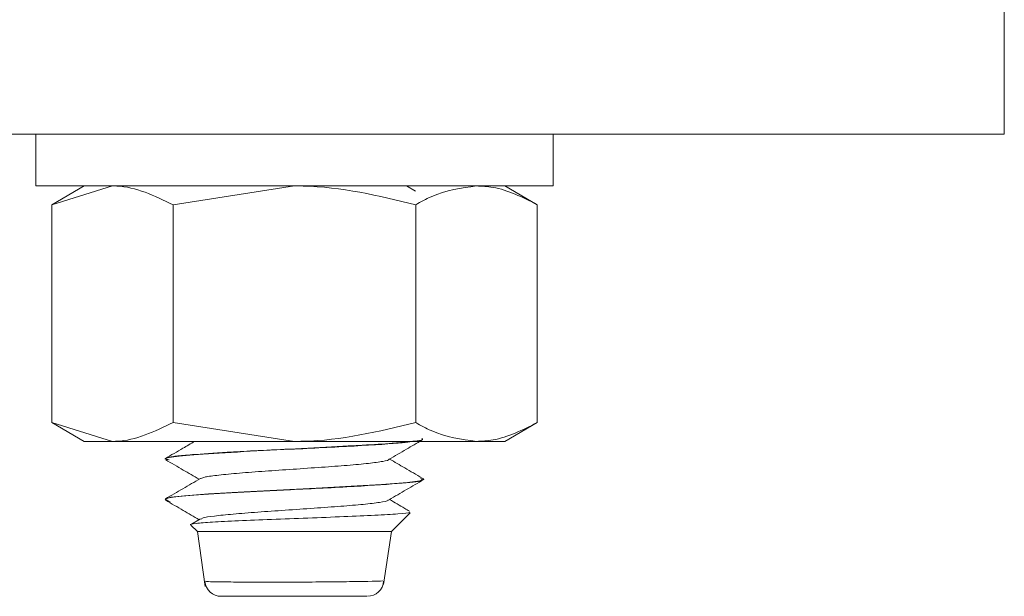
# Model space of a CAD drawing. Header units: millimetres. Extents: x 299 to 1025, y 4 to 1359.
# Tile 39 of 48: x 888 to 919, y 1260 to 1278. Entities that reach past the tile are written whole.
import ezdxf

# ---------------------------------------------------------------- set-up
doc = ezdxf.new("R2010")
doc.units = ezdxf.units.MM

msp = doc.modelspace()

# ---------------------------------------------------------------- linework, layer by layer
at = {"color": 7, "linetype": 'Continuous', "lineweight": 15}
for p, q in [((918.91, 1274.077), (918.91, 1278.077)), ((869.312, 1274.077), (918.91, 1274.077)), ((888.962, 1274.077), (888.962, 1272.477)), ((904.962, 1272.477), (904.962, 1274.077)), ((891.165, 1272.477), (888.962, 1272.477)), ((890.462, 1272.477), (889.456, 1271.896)), ((889.456, 1271.896), (891.333, 1272.477)), ((904.962, 1272.477), (891.165, 1272.477)), ((893.209, 1271.896), (896.962, 1272.477)), ((900.708, 1272.311), (900.424, 1272.477)), ((904.468, 1271.896), (903.462, 1272.477)), ((889.456, 1271.896), (889.456, 1265.158)), ((893.209, 1271.896), (893.209, 1265.158)), ((900.715, 1271.896), (900.715, 1265.158)), ((904.468, 1271.896), (904.468, 1265.158)), ((889.456, 1265.158), (890.462, 1264.577)), ((889.456, 1265.158), (891.333, 1264.577)), ((893.209, 1265.158), (896.962, 1264.577)), ((903.462, 1264.577), (904.468, 1265.158)), ((890.462, 1264.577), (891.333, 1264.577)), ((891.333, 1264.577), (896.962, 1264.577)), ((896.962, 1264.577), (902.591, 1264.577)), ((902.591, 1264.577), (903.462, 1264.577)), ((892.962, 1264.037), (892.962, 1264.027)), ((900.962, 1263.402), (900.962, 1263.412)), ((892.962, 1262.788), (892.968, 1262.788)), ((892.964, 1262.785), (893.004, 1262.745)), ((892.968, 1262.788), (893.116, 1262.711)), ((899.962, 1261.788), (900.542, 1262.368)), ((893.762, 1261.988), (893.962, 1261.788)), ((894.052, 1262.178), (893.779, 1262.019)), ((893.962, 1261.788), (894.205, 1260.087)), ((893.962, 1261.788), (899.962, 1261.788)), ((899.713, 1260.149), (899.962, 1261.788)), ((899.195, 1259.788), (894.697, 1259.788))]:
    msp.add_line(p, q, dxfattribs=at)
at = {"color": 7, "linetype": 'Continuous', "lineweight": 15, "flags": 128}
msp.add_lwpolyline([(900.857, 1263.445), (900.959, 1263.419), (900.836, 1263.362), (900.453, 1263.311), (899.658, 1263.246), (898.713, 1263.19), (897.629, 1263.133), (896.415, 1263.072), (895.409, 1263.021), (894.305, 1262.955), (893.563, 1262.897), (893.142, 1262.848), (892.962, 1262.788), (892.962, 1262.788)], dxfattribs=at)
at = {"color": 7, "linetype": 'Continuous', "lineweight": 15}
for centre, start, end in [((894.693, 1260.288), 184.6242, 270.0101), ((899.218, 1260.288), 269.9834, 356.3699)]:
    msp.add_arc(centre, 0.5, start, end, dxfattribs=at)
for points, knots in [([(891.333, 1272.477), (891.377, 1272.476), (892.011, 1272.468), (892.632, 1272.172), (893.209, 1271.896)], [0, 0, 0, 0, 0.070215, 1, 1, 1, 1]), ([(896.962, 1272.477), (897.051, 1272.476), (898.318, 1272.468), (899.56, 1272.172), (900.715, 1271.896)], [0, 0, 0, 0, 0.070215, 1, 1, 1, 1]), ([(900.715, 1271.896), (900.872, 1271.984), (901.484, 1272.324), (902.119, 1272.412), (902.591, 1272.477)], [0, 0, 0, 0, 0.257551, 1, 1, 1, 1]), ([(902.591, 1272.477), (902.762, 1272.468), (903.397, 1272.436), (904.015, 1272.125), (904.468, 1271.896)], [0, 0, 0, 0, 0.2686304, 1, 1, 1, 1]), ([(891.333, 1264.577), (891.377, 1264.578), (892.011, 1264.586), (892.632, 1264.882), (893.209, 1265.158)], [0, 0, 0, 0, 0.070215, 1, 1, 1, 1]), ([(896.962, 1264.577), (897.051, 1264.578), (898.318, 1264.586), (899.56, 1264.882), (900.715, 1265.158)], [0, 0, 0, 0, 0.070215, 1, 1, 1, 1]), ([(900.715, 1265.158), (900.872, 1265.07), (901.484, 1264.73), (902.119, 1264.642), (902.591, 1264.577)], [0, 0, 0, 0, 0.257551, 1, 1, 1, 1]), ([(902.591, 1264.577), (902.762, 1264.586), (903.397, 1264.618), (904.015, 1264.93), (904.468, 1265.158)], [0, 0, 0, 0, 0.2686304, 1, 1, 1, 1]), ([(900.899, 1264.662), (900.915, 1264.651), (900.958, 1264.625), (900.739, 1264.594), (900.423, 1264.556), (899.935, 1264.513), (899.331, 1264.474), (898.853, 1264.447), (898.714, 1264.44), (898.659, 1264.437), (898.646, 1264.437), (898.644, 1264.436), (898.644, 1264.436), (898.644, 1264.436), (898.644, 1264.436), (898.644, 1264.436), (898.644, 1264.436), (898.643, 1264.436), (898.641, 1264.436), (898.633, 1264.436), (898.516, 1264.432), (897.938, 1264.394), (896.929, 1264.348), (895.76, 1264.29), (894.703, 1264.233), (893.859, 1264.175), (893.358, 1264.13), (893.104, 1264.093), (892.957, 1264.064), (892.993, 1264.044), (893.006, 1264.037)], [0, 0, 0, 0, 0.047712, 0.122438, 0.160723, 0.227109, 0.324483, 0.347304, 0.358716, 0.361569, 0.361926, 0.362015, 0.362037, 0.362048, 0.36205, 0.362052, 0.362061, 0.362101, 0.362265, 0.362612, 0.364267, 0.392875, 0.512312, 0.60164, 0.673924, 0.788957, 0.866424, 0.903113, 0.965406, 1, 1, 1, 1]), ([(893.089, 1264.006), (893.033, 1264.016), (892.909, 1264.04), (893.138, 1264.094), (893.753, 1264.161), (895.136, 1264.25), (896.948, 1264.337), (898.854, 1264.435), (900.216, 1264.517), (900.511, 1264.563), (900.598, 1264.577)], [0, 0, 0, 0, 0.0561227, 0.1258118, 0.2744113, 0.425506, 0.5740121, 0.750931, 0.9268548, 1, 1, 1, 1]), ([(893.879, 1264.577), (893.756, 1264.506), (893.454, 1264.331), (893.152, 1264.155), (892.972, 1264.051)], [0, 0, 0, 0, 0.404145, 1, 1, 1, 1]), ([(899.886, 1264.023), (900.065, 1264.127), (900.405, 1264.324), (900.745, 1264.522), (900.906, 1264.615)], [0, 0, 0, 0, 0.526615, 1, 1, 1, 1]), ([(892.983, 1264.006), (893.163, 1263.902), (893.507, 1263.702), (893.851, 1263.502), (894.016, 1263.407)], [0, 0, 0, 0, 0.5228891, 1, 1, 1, 1]), ([(894.071, 1263.426), (894.103, 1263.443), (894.176, 1263.481), (894.598, 1263.534), (895.234, 1263.597), (896.037, 1263.658), (896.923, 1263.715), (897.81, 1263.779), (898.62, 1263.836), (899.287, 1263.897), (899.712, 1263.96), (899.907, 1263.999), (899.876, 1264.021), (899.874, 1264.023)], [0, 0, 0, 0, 0.08276, 0.182475, 0.284209, 0.385426, 0.485474, 0.58757, 0.687536, 0.788857, 0.89052, 0.990264, 1, 1, 1, 1]), ([(900.908, 1263.445), (900.73, 1263.549), (900.394, 1263.745), (900.059, 1263.94), (899.902, 1264.032)], [0, 0, 0, 0, 0.53088, 1, 1, 1, 1]), ([(892.968, 1262.788), (892.999, 1262.801), (893.095, 1262.844), (893.768, 1262.911), (895.134, 1263), (896.941, 1263.087), (898.893, 1263.185), (900.325, 1263.281), (900.982, 1263.351), (900.898, 1263.391), (900.875, 1263.402)], [0, 0, 0, 0, 0.064838, 0.203094, 0.343671, 0.48184, 0.646444, 0.810122, 0.948646, 1, 1, 1, 1]), ([(894.052, 1263.428), (893.872, 1263.323), (893.512, 1263.114), (893.152, 1262.905), (892.972, 1262.801)], [0, 0, 0, 0, 0.499687, 1, 1, 1, 1]), ([(899.886, 1262.773), (900.065, 1262.877), (900.423, 1263.085), (900.782, 1263.293), (900.961, 1263.397)], [0, 0, 0, 0, 0.4999, 1, 1, 1, 1]), ([(892.983, 1262.756), (893.163, 1262.652), (893.507, 1262.452), (893.851, 1262.252), (894.016, 1262.157)], [0, 0, 0, 0, 0.522901, 1, 1, 1, 1]), ([(894.085, 1262.177), (894.095, 1262.188), (894.124, 1262.22), (894.462, 1262.269), (895.041, 1262.329), (895.808, 1262.392), (896.678, 1262.449), (897.573, 1262.512), (898.413, 1262.571), (899.125, 1262.63), (899.621, 1262.694), (899.873, 1262.738), (899.858, 1262.766), (899.854, 1262.774)], [0, 0, 0, 0, 0.054403, 0.154602, 0.255681, 0.357525, 0.45723, 0.559193, 0.659993, 0.760449, 0.862507, 0.962279, 1, 1, 1, 1]), ([(900.517, 1262.423), (900.469, 1262.451), (900.263, 1262.571), (900.059, 1262.69), (899.902, 1262.782)], [0, 0, 0, 0, 0.2332363, 1, 1, 1, 1]), ([(893.768, 1261.994), (893.763, 1261.996), (893.69, 1262.011), (893.885, 1262.042), (894.379, 1262.081), (895.207, 1262.126), (896.242, 1262.166), (897.388, 1262.208), (898.511, 1262.251), (899.497, 1262.291), (900.201, 1262.336), (900.555, 1262.366), (900.527, 1262.386), (900.52, 1262.391)], [0, 0, 0, 0, 0.008319, 0.109498, 0.211075, 0.314188, 0.418904, 0.523995, 0.631831, 0.739609, 0.849871, 0.960805, 1, 1, 1, 1])]:
    msp.add_open_spline(points, degree=3, knots=knots, dxfattribs=at)
at = {"color": 8, "linetype": 'Continuous', "lineweight": 15}
msp.add_open_spline([(894.212, 1260.251), (894.225, 1260.248), (894.251, 1260.242), (894.66, 1260.233), (895.314, 1260.227), (896.077, 1260.225), (896.903, 1260.226), (897.751, 1260.231), (898.609, 1260.239), (899.271, 1260.25), (899.668, 1260.259), (899.683, 1260.262), (899.689, 1260.263)], degree=3, knots=[0, 0, 0, 0, 0.092448, 0.198077, 0.303935, 0.409735, 0.483926, 0.590316, 0.698101, 0.807118, 0.916523, 1, 1, 1, 1], dxfattribs=at)

doc.saveas('drawing.dxf')
